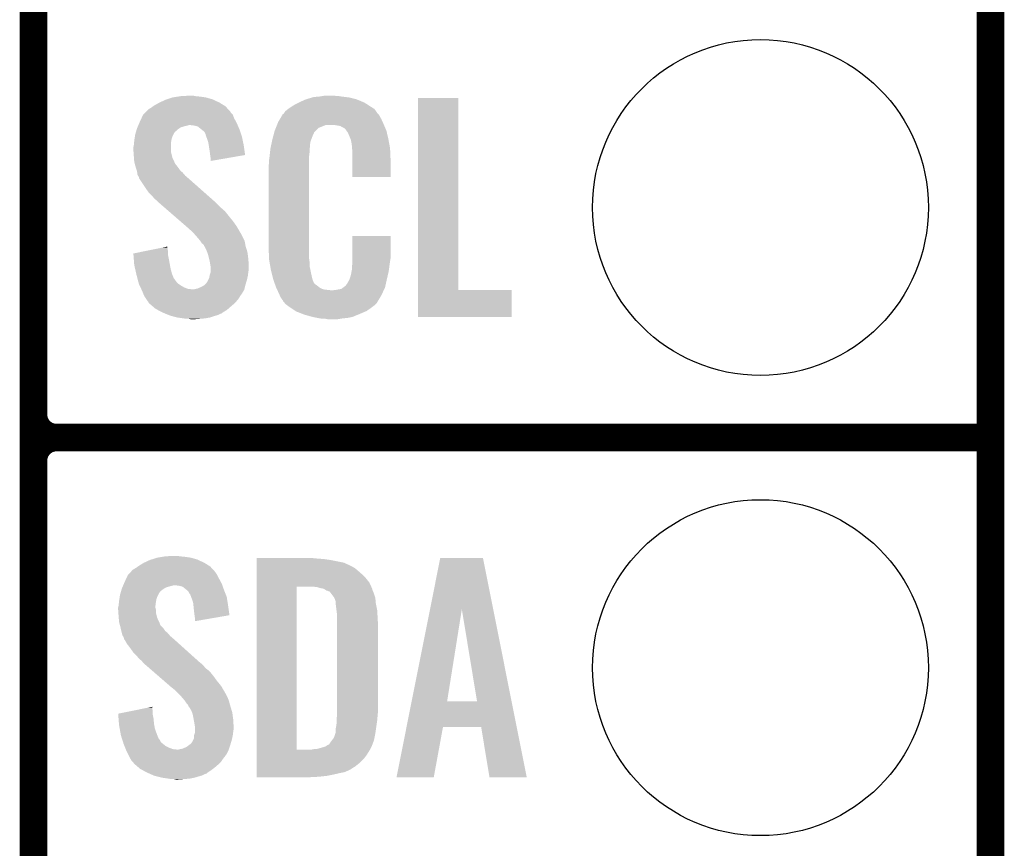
# Model space of a CAD drawing. Extents: x -1.3 to 24.2, y -3.9 to 39.7.
# Tile 16 of 48: x 18.8 to 24.2, y 4.1 to 8.7. Entities that reach past the tile are written whole.
import ezdxf

# ---------------------------------------------------------------- set-up
doc = ezdxf.new("R2010")
doc.units = 0
doc.layers.get('0').update_dxf_attribs({"linetype": 'CONTINUOUS'})
for name, color, linetype in [('5V_TO_3V3_CLICK_V100_GKO', 14, 'CONTINUOUS'), ('5V_TO_3V3_CLICK_V100_GTO', 12, 'CONTINUOUS'), ('5V_TO_3V3_CLICK_V100_GTS', 13, 'CONTINUOUS')]:
    doc.layers.add(name, color=color, linetype=linetype)

# ---------------------------------------------------------------- blocks, each defined once
blk = doc.blocks.new('ROUND_24')
blk.add_circle((0, 0), 0.9271)

msp = doc.modelspace()

# ---------------------------------------------------------------- linework, layer by layer
at = {"layer": '5V_TO_3V3_CLICK_V100_GKO', "const_width": 0.1524}
msp.add_lwpolyline([(24.13, -1.27), (24.13, 39.5986)], dxfattribs=at)
at = {"layer": '5V_TO_3V3_CLICK_V100_GTO', "const_width": 0.1524}
for points in [[(18.8468, -0.5588), (18.8468, 18.3388)], [(18.8468, 6.477), (18.8468, 8.763)], [(18.9738, 6.35), (24.13, 6.35)], [(18.9738, 6.35), (24.13, 6.35)], [(18.8468, 3.937), (18.8468, 6.223)]]:
    msp.add_lwpolyline(points, dxfattribs=at)
for points in [[(18.8468, 6.477, 0.4142136), (18.9738, 6.35)], [(18.9738, 6.35, 0.4142136), (18.8468, 6.223)], [(18.9738, 6.35, 0.4142136), (18.8468, 6.223)]]:
    msp.add_lwpolyline(points, format="xyb", dxfattribs=at)
at = {"layer": '5V_TO_3V3_CLICK_V100_GTO'}
for points in [[(19.542758, 8.19912), (19.575782, 8.21436), (19.87296, 8.19912), (19.840304, 8.21436)], [(19.575782, 8.21436), (19.5834, 8.2169), (19.840304, 8.21436), (19.83486, 8.2169)], [(19.5834, 8.2169), (19.61388, 8.22706), (19.83486, 8.2169), (19.799302, 8.22706)], [(19.61388, 8.22706), (19.646054, 8.23214), (19.799302, 8.22706), (19.76374, 8.23214)], [(19.646054, 8.23214), (19.662142, 8.23468), (19.76374, 8.23214), (19.738342, 8.23468)], [(19.662142, 8.23468), (19.71294, 8.23722), (19.738342, 8.23468), (19.728182, 8.23722)], [(20.32254, 8.2042), (20.3454, 8.21436), (20.66072, 8.2042), (20.636046, 8.21436)], [(20.3454, 8.21436), (20.353014, 8.216898), (20.636046, 8.21436), (20.629882, 8.216898)], [(20.353014, 8.216898), (20.36826, 8.22198), (20.629882, 8.216898), (20.609558, 8.22198)], [(20.36826, 8.22198), (20.385194, 8.22706), (20.609558, 8.22198), (20.58924, 8.22706)], [(20.385194, 8.22706), (20.393662, 8.2296), (20.58924, 8.22706), (20.56892, 8.2296)], [(20.393662, 8.2296), (20.42414, 8.23214), (20.56892, 8.2296), (20.5486, 8.23214)], [(20.42414, 8.23214), (20.43938, 8.23468), (20.5486, 8.23214), (20.533362, 8.23468)], [(20.43938, 8.23468), (20.454622, 8.23722), (20.518122, 8.23468), (20.507962, 8.23722)], [(20.970242, 7.16534), (20.97026, 8.224498), (21.191242, 7.16534), (21.19122, 8.224498)], [(20.97026, 8.224498), (20.970262, 8.22452), (21.19122, 8.224498), (20.970262, 8.22452)], [(19.469096, 8.148316), (19.484342, 8.163562), (19.933922, 8.148316), (19.919948, 8.163562)], [(19.484342, 8.163562), (19.49704, 8.171178), (19.919948, 8.163562), (19.912968, 8.171178)], [(19.49704, 8.171178), (19.507704, 8.178798), (19.912968, 8.171178), (19.905982, 8.178798)], [(19.507704, 8.178798), (19.51482, 8.183882), (19.905982, 8.178798), (19.897722, 8.183882)], [(19.51482, 8.183882), (19.542758, 8.19912), (19.897722, 8.183882), (19.87296, 8.19912)], [(20.236184, 8.150862), (20.252506, 8.163558), (20.73801, 8.150862), (20.728942, 8.163558)], [(20.252506, 8.163558), (20.25904, 8.16864), (20.728942, 8.163558), (20.720812, 8.16864)], [(20.25904, 8.16864), (20.271014, 8.17626), (20.720812, 8.16864), (20.70862, 8.17626)], [(20.271014, 8.17626), (20.286982, 8.18642), (20.70862, 8.17626), (20.692816, 8.18642)], [(20.286982, 8.18642), (20.312376, 8.199118), (20.692816, 8.18642), (20.67306, 8.199118)], [(20.312376, 8.199118), (20.32254, 8.2042), (20.67306, 8.199118), (20.66072, 8.2042)], [(19.43354, 8.09244), (19.443022, 8.112758), (19.965326, 8.09244), (19.95424, 8.112758)], [(19.443022, 8.112758), (19.451322, 8.13054), (19.95424, 8.112758), (19.947572, 8.13054)], [(19.451322, 8.13054), (19.453856, 8.133076), (19.947572, 8.13054), (19.94662, 8.133076)], [(19.453856, 8.133076), (19.46402, 8.14324), (19.94662, 8.133076), (19.936462, 8.14324)], [(19.46402, 8.14324), (19.469096, 8.148316), (19.936462, 8.14324), (19.933922, 8.148316)], [(20.19808, 8.092442), (20.207044, 8.10768), (20.773968, 8.092442), (20.76704, 8.10768)], [(20.207044, 8.10768), (20.220494, 8.130538), (20.76704, 8.10768), (20.754342, 8.130538)], [(20.220494, 8.130538), (20.223486, 8.135622), (20.754342, 8.130538), (20.74926, 8.135622)], [(20.223486, 8.135622), (20.228562, 8.138166), (20.74926, 8.135622), (20.746716, 8.138166)], [(20.228562, 8.138166), (20.230082, 8.1407), (20.746716, 8.138166), (20.744182, 8.1407)], [(20.230082, 8.1407), (20.23313, 8.145778), (20.744182, 8.1407), (20.74164, 8.145778)], [(20.23313, 8.145778), (20.236184, 8.150862), (20.74164, 8.145778), (20.73801, 8.150862)], [(19.413944, 8.041638), (19.416846, 8.051798), (19.634196, 8.041638), (19.644358, 8.051798)], [(19.416846, 8.051798), (19.4183, 8.056882), (19.644358, 8.051798), (19.651982, 8.056882)], [(19.4183, 8.056882), (19.420474, 8.061958), (19.651982, 8.056882), (19.659596, 8.061958)], [(19.420474, 8.061958), (19.423742, 8.06958), (19.659596, 8.061958), (19.685, 8.06958)], [(19.423742, 8.06958), (19.42483, 8.07212), (19.685, 8.06958), (19.697698, 8.07212)], [(19.42483, 8.07212), (19.425918, 8.074658), (19.697698, 8.07212), (19.705318, 8.074658)], [(19.425918, 8.07466), (19.430274, 8.084822), (19.973836, 8.07466), (19.96948, 8.084822)], [(19.425918, 8.074658), (19.425918, 8.07466), (19.705318, 8.074658), (19.712938, 8.07466)], [(19.430274, 8.084822), (19.43354, 8.09244), (19.96948, 8.084822), (19.965326, 8.09244)], [(19.733258, 8.07212), (19.712938, 8.07466), (19.974924, 8.07212), (19.973836, 8.07466)], [(19.753576, 8.067042), (19.733258, 8.07212), (19.9771, 8.067042), (19.974924, 8.07212)], [(19.775806, 8.04926), (19.753576, 8.067042), (19.98472, 8.04926), (19.9771, 8.067042)], [(19.77898, 8.04672), (19.775806, 8.04926), (19.985568, 8.04672), (19.98472, 8.04926)], [(19.789136, 8.0391), (19.77898, 8.04672), (19.988108, 8.0391), (19.985568, 8.04672)], [(20.177762, 8.041642), (20.18487, 8.059416), (20.403824, 8.041642), (20.4216, 8.059416)], [(20.18487, 8.059416), (20.190966, 8.074658), (20.4216, 8.059416), (20.459696, 8.074658)], [(20.190966, 8.07466), (20.192998, 8.07974), (20.781918, 8.07466), (20.77974, 8.07974)], [(20.190966, 8.074658), (20.190966, 8.07466), (20.459696, 8.074658), (20.510498, 8.07466)], [(20.192998, 8.07974), (20.19808, 8.092442), (20.77974, 8.07974), (20.773968, 8.092442)], [(20.540978, 8.06958), (20.510498, 8.07466), (20.784096, 8.06958), (20.781918, 8.07466)], [(20.548598, 8.064502), (20.540978, 8.06958), (20.786272, 8.064502), (20.784096, 8.06958)], [(20.563836, 8.056882), (20.548598, 8.064502), (20.789536, 8.056882), (20.786272, 8.064502)], [(20.568918, 8.051802), (20.563836, 8.056882), (20.791714, 8.051802), (20.789536, 8.056882)], [(20.574364, 8.044178), (20.568918, 8.051802), (20.79498, 8.044178), (20.791714, 8.051802)], [(19.40306, 7.9883), (19.404232, 7.99592), (19.60753, 7.9883), (19.6088, 7.99592)], [(19.404232, 7.99592), (19.406576, 8.011158), (19.6088, 7.99592), (19.61388, 8.011158)], [(19.406576, 8.011158), (19.40814, 8.021322), (19.61388, 8.011158), (19.618962, 8.021322)], [(19.40814, 8.021322), (19.41104, 8.031478), (19.618962, 8.021322), (19.62404, 8.031478)], [(19.41104, 8.031478), (19.413218, 8.039096), (19.62404, 8.031478), (19.62912, 8.039096)], [(19.413218, 8.039096), (19.413944, 8.041638), (19.62912, 8.039096), (19.634196, 8.041638)], [(19.796758, 8.023864), (19.789136, 8.0391), (19.993186, 8.023864), (19.988108, 8.0391)], [(19.79676, 8.021324), (19.796758, 8.023864), (19.994032, 8.021324), (19.993186, 8.023864)], [(19.800572, 8.011158), (19.79676, 8.021324), (19.99742, 8.011158), (19.994032, 8.021324)], [(19.80438, 8.001), (19.800572, 8.011158), (19.99956, 8.001), (19.99742, 8.011158)], [(19.811998, 7.978142), (19.80438, 8.001), (20.004372, 7.978142), (19.99956, 8.001)], [(20.16292, 7.983216), (20.16506, 7.99338), (20.37588, 7.983216), (20.379574, 7.99338)], [(20.16506, 7.99338), (20.169738, 8.01116), (20.379574, 7.99338), (20.38604, 8.01116)], [(20.169738, 8.01116), (20.175754, 8.034016), (20.38604, 8.01116), (20.396198, 8.034016)], [(20.175754, 8.034016), (20.177762, 8.041642), (20.396198, 8.034016), (20.403824, 8.041642)], [(20.581618, 8.034022), (20.574364, 8.044178), (20.79737, 8.034022), (20.79498, 8.044178)], [(20.59178, 8.01116), (20.581618, 8.034022), (20.80275, 8.01116), (20.79737, 8.034022)], [(20.595844, 8.001), (20.59178, 8.01116), (20.80514, 8.001), (20.80275, 8.01116)], [(20.59686, 7.99846), (20.595844, 8.001), (20.805624, 7.99846), (20.80514, 8.001)], [(20.599398, 7.993384), (20.59686, 7.99846), (20.806592, 7.993384), (20.805624, 7.99846)], [(20.5994, 7.990842), (20.599398, 7.993384), (20.807076, 7.990842), (20.806592, 7.993384)], [(20.60194, 7.978138), (20.5994, 7.990842), (20.809496, 7.978138), (20.807076, 7.990842)], [(19.39798, 7.952742), (19.40052, 7.962902), (19.60626, 7.952742), (19.60626, 7.962902)], [(19.39798, 7.940038), (19.39798, 7.952742), (19.60626, 7.940038), (19.60626, 7.952742)], [(19.39907, 7.924798), (19.39798, 7.940038), (19.60626, 7.924798), (19.60626, 7.940038)], [(19.40052, 7.962902), (19.402296, 7.980678), (19.60626, 7.962902), (19.60626, 7.980678)], [(19.402296, 7.980678), (19.40306, 7.9883), (19.60626, 7.980678), (19.60753, 7.9883)], [(19.814406, 7.9629), (19.811998, 7.978142), (20.00758, 7.9629), (20.004372, 7.978142)], [(19.81962, 7.92988), (19.814406, 7.9629), (20.012286, 7.92988), (20.00758, 7.9629)], [(20.15236, 7.92226), (20.154616, 7.942578), (20.3708, 7.92226), (20.3708, 7.942578)], [(20.154616, 7.942578), (20.1549, 7.945118), (20.3708, 7.942578), (20.371308, 7.945118)], [(20.1549, 7.945118), (20.157038, 7.955278), (20.371308, 7.945118), (20.37334, 7.955278)], [(20.157038, 7.955278), (20.159712, 7.967978), (20.37334, 7.955278), (20.37334, 7.967978)], [(20.159712, 7.967978), (20.16185, 7.978138), (20.37334, 7.967978), (20.37588, 7.978138)], [(20.16185, 7.978138), (20.16292, 7.983216), (20.37588, 7.978138), (20.37588, 7.983216)], [(20.60448, 7.96036), (20.60194, 7.978138), (20.812882, 7.96036), (20.809496, 7.978138)], [(20.605458, 7.947658), (20.60448, 7.96036), (20.8153, 7.947658), (20.812882, 7.96036)], [(20.60702, 7.92734), (20.605458, 7.947658), (20.816184, 7.92734), (20.8153, 7.947658)], [(19.40052, 7.90448), (19.39907, 7.924798), (19.61134, 7.90448), (19.60626, 7.924798)], [(19.401302, 7.894318), (19.40052, 7.90448), (19.61388, 7.894318), (19.61134, 7.90448)], [(19.40306, 7.871462), (19.401302, 7.894318), (19.624432, 7.871462), (19.61388, 7.894318)], [(19.82216, 7.90956), (19.81962, 7.92988), (20.01518, 7.90956), (20.012286, 7.92988)], [(19.822162, 7.909556), (19.82216, 7.90956), (20.01518, 7.909556), (20.01518, 7.90956)], [(19.8247, 7.89178), (19.822162, 7.909556), (19.912542, 7.89178), (20.01518, 7.909556)], [(19.8247, 7.876566), (19.8247, 7.89178), (19.8247, 7.876566), (19.912542, 7.89178)], [(20.14728, 7.88162), (20.14982, 7.8994), (20.36826, 7.88162), (20.36826, 7.8994)], [(20.14982, 7.8994), (20.150102, 7.901938), (20.36826, 7.8994), (20.36826, 7.901938)], [(20.150102, 7.901938), (20.15236, 7.92226), (20.36826, 7.901938), (20.3708, 7.92226)], [(20.60702, 7.88924), (20.60702, 7.92734), (20.81784, 7.88924), (20.816184, 7.92734)], [(20.60702, 7.787662), (20.60702, 7.88924), (20.817818, 7.787662), (20.81784, 7.88924)], [(19.405832, 7.8613), (19.40306, 7.871462), (19.629122, 7.8613), (19.624432, 7.871462)], [(19.406526, 7.858756), (19.405832, 7.8613), (19.631662, 7.858756), (19.629122, 7.8613)], [(19.407912, 7.85368), (19.406526, 7.858756), (19.634202, 7.85368), (19.631662, 7.858756)], [(19.409298, 7.848598), (19.407912, 7.85368), (19.63928, 7.848598), (19.634202, 7.85368)], [(19.410682, 7.84352), (19.409298, 7.848598), (19.64309, 7.84352), (19.63928, 7.848598)], [(19.412376, 7.83844), (19.410682, 7.84352), (19.6469, 7.83844), (19.64309, 7.84352)], [(19.417454, 7.823198), (19.412376, 7.83844), (19.657062, 7.823198), (19.6469, 7.83844)], [(20.14474, 7.851142), (20.14728, 7.863842), (20.36826, 7.851142), (20.36826, 7.863842)], [(20.14474, 7.40156), (20.14474, 7.851142), (20.36826, 7.40156), (20.36826, 7.851142)], [(20.14728, 7.863842), (20.14728, 7.88162), (20.36826, 7.863842), (20.36826, 7.88162)], [(19.418298, 7.820662), (19.417454, 7.823198), (19.660234, 7.820662), (19.657062, 7.823198)], [(19.419252, 7.81304), (19.418298, 7.820662), (19.669762, 7.81304), (19.660234, 7.820662)], [(19.42084, 7.800342), (19.419252, 7.81304), (19.680644, 7.800342), (19.669762, 7.81304)], [(19.423892, 7.795258), (19.42084, 7.800342), (19.685, 7.795258), (19.680644, 7.800342)], [(19.42846, 7.787642), (19.423892, 7.795258), (19.693888, 7.787642), (19.685, 7.795258)], [(19.430366, 7.78002), (19.42846, 7.787642), (19.70278, 7.78002), (19.693888, 7.787642)], [(19.430998, 7.777486), (19.430366, 7.78002), (19.70565, 7.777486), (19.70278, 7.78002)], [(19.433538, 7.774942), (19.430998, 7.777486), (19.70853, 7.774942), (19.70565, 7.777486)], [(19.46402, 7.72922), (19.433538, 7.774942), (19.76029, 7.72922), (19.70853, 7.774942)], [(20.817818, 7.78764), (20.60702, 7.787662), (20.817818, 7.78764), (20.817818, 7.787662)], [(19.4818, 7.70382), (19.46402, 7.72922), (19.789046, 7.70382), (19.76029, 7.72922)], [(19.499582, 7.68604), (19.4818, 7.70382), (19.809174, 7.68604), (19.789046, 7.70382)], [(19.514818, 7.66826), (19.499582, 7.68604), (19.829302, 7.66826), (19.809174, 7.68604)], [(19.527518, 7.658102), (19.514818, 7.66826), (19.840802, 7.658102), (19.829302, 7.66826)], [(19.54022, 7.6454), (19.527518, 7.658102), (19.85518, 7.6454), (19.840802, 7.658102)], [(19.54022, 7.645398), (19.54022, 7.6454), (19.855182, 7.645398), (19.85518, 7.6454)], [(19.572458, 7.61746), (19.54022, 7.645398), (19.88312, 7.61746), (19.855182, 7.645398)], [(19.592976, 7.599678), (19.572458, 7.61746), (19.903442, 7.599678), (19.88312, 7.61746)], [(19.622282, 7.57428), (19.592976, 7.599678), (19.92376, 7.57428), (19.903442, 7.599678)], [(19.65452, 7.54634), (19.622282, 7.57428), (19.94662, 7.54634), (19.92376, 7.57428)], [(19.68676, 7.5184), (19.65452, 7.54634), (19.966942, 7.5184), (19.94662, 7.54634)], [(19.69262, 7.51332), (19.68676, 7.5184), (19.969906, 7.51332), (19.966942, 7.5184)], [(19.71548, 7.493), (19.69262, 7.51332), (19.981758, 7.493), (19.969906, 7.51332)], [(19.720562, 7.48792), (19.71548, 7.493), (19.98472, 7.48792), (19.981758, 7.493)], [(19.725644, 7.482838), (19.720562, 7.48792), (19.987262, 7.482838), (19.98472, 7.48792)], [(19.733264, 7.475218), (19.725644, 7.482838), (19.99234, 7.475218), (19.987262, 7.482838)], [(19.735802, 7.47268), (19.733264, 7.475218), (19.99361, 7.47268), (19.99234, 7.475218)], [(19.75358, 7.45236), (19.735802, 7.47268), (20.00377, 7.45236), (19.99361, 7.47268)], [(19.76628, 7.43712), (19.75358, 7.45236), (20.01139, 7.43712), (20.00377, 7.45236)], [(20.607024, 7.338058), (20.60704, 7.462498), (20.81784, 7.338058), (20.81784, 7.462498)], [(20.60704, 7.462498), (20.607042, 7.46252), (20.81784, 7.462498), (20.607042, 7.46252)], [(19.485744, 7.383778), (19.56098, 7.399018), (19.58848, 7.383778), (19.58594, 7.399018)], [(19.56098, 7.399018), (19.58594, 7.404074), (19.58594, 7.399018), (19.58594, 7.404074)], [(19.767976, 7.434578), (19.76628, 7.43712), (20.01266, 7.434578), (20.01139, 7.43712)], [(19.776438, 7.421882), (19.767976, 7.434578), (20.01497, 7.421882), (20.01266, 7.434578)], [(19.786596, 7.414262), (19.776438, 7.421882), (20.016354, 7.414262), (20.01497, 7.421882)], [(19.78914, 7.406644), (19.786596, 7.414262), (20.01774, 7.406644), (20.016354, 7.414262)], [(19.789146, 7.406638), (19.78914, 7.406644), (20.01774, 7.406638), (20.01774, 7.406644)], [(19.791678, 7.4041), (19.789146, 7.406638), (20.018522, 7.4041), (20.01774, 7.406638)], [(19.80184, 7.38378), (19.791678, 7.4041), (20.024774, 7.38378), (20.018522, 7.4041)], [(20.147092, 7.33806), (20.14474, 7.40156), (20.36826, 7.33806), (20.36826, 7.40156)], [(19.398, 7.366004), (19.485744, 7.383778), (19.58848, 7.366004), (19.58848, 7.383778)], [(19.398204, 7.363458), (19.398, 7.366004), (19.58848, 7.363458), (19.58848, 7.366004)], [(19.400228, 7.33806), (19.398204, 7.363458), (19.59356, 7.33806), (19.58848, 7.363458)], [(19.805652, 7.373618), (19.80184, 7.38378), (20.0279, 7.373618), (20.024774, 7.38378)], [(19.809458, 7.363462), (19.805652, 7.373618), (20.029256, 7.363462), (20.0279, 7.373618)], [(19.816446, 7.33552), (19.809458, 7.363462), (20.03298, 7.33552), (20.029256, 7.363462)], [(19.40306, 7.302502), (19.400228, 7.33806), (19.600026, 7.302502), (19.59356, 7.33806)], [(19.40768, 7.28218), (19.40306, 7.302502), (19.60372, 7.28218), (19.600026, 7.302502)], [(19.81962, 7.32282), (19.816446, 7.33552), (20.033774, 7.32282), (20.03298, 7.33552)], [(19.824278, 7.294882), (19.81962, 7.32282), (20.03552, 7.294882), (20.033774, 7.32282)], [(19.8247, 7.292342), (19.824278, 7.294882), (20.03552, 7.292342), (20.03552, 7.294882)], [(19.8247, 7.28218), (19.8247, 7.292342), (20.03552, 7.28218), (20.03552, 7.292342)], [(20.14728, 7.332982), (20.147092, 7.33806), (20.368986, 7.332982), (20.36826, 7.33806)], [(20.14949, 7.320278), (20.14728, 7.332982), (20.3708, 7.320278), (20.368986, 7.332982)], [(20.153466, 7.297418), (20.14949, 7.320278), (20.3708, 7.297418), (20.3708, 7.320278)], [(20.15744, 7.27456), (20.153466, 7.297418), (20.375614, 7.27456), (20.3708, 7.297418)], [(20.60448, 7.2898), (20.606384, 7.30504), (20.810726, 7.2898), (20.81276, 7.30504)], [(20.60448, 7.277102), (20.60448, 7.2898), (20.809034, 7.277102), (20.810726, 7.2898)], [(20.606384, 7.30504), (20.60702, 7.310122), (20.81276, 7.30504), (20.813486, 7.310122)], [(20.60702, 7.32282), (20.607024, 7.338058), (20.8153, 7.32282), (20.81784, 7.338058)], [(20.60702, 7.310122), (20.60702, 7.32282), (20.813486, 7.310122), (20.8153, 7.32282)], [(19.41403, 7.254238), (19.40768, 7.28218), (19.61134, 7.254238), (19.60372, 7.28218)], [(19.41576, 7.24662), (19.41403, 7.254238), (19.61439, 7.24662), (19.61134, 7.254238)], [(19.42044, 7.22884), (19.41576, 7.24662), (19.621504, 7.22884), (19.61439, 7.24662)], [(19.812, 7.221222), (19.81708, 7.231382), (20.02536, 7.221222), (20.027616, 7.231382)], [(19.81708, 7.231382), (19.819198, 7.244082), (20.027616, 7.231382), (20.03044, 7.244082)], [(19.819198, 7.244082), (19.819622, 7.246622), (20.03044, 7.244082), (20.030756, 7.246622)], [(19.819622, 7.246622), (19.8247, 7.261864), (20.030756, 7.246622), (20.032662, 7.261864)], [(19.8247, 7.2644), (19.8247, 7.28218), (20.03298, 7.2644), (20.03552, 7.28218)], [(19.8247, 7.261864), (19.8247, 7.2644), (20.032662, 7.261864), (20.03298, 7.2644)], [(20.163792, 7.24916), (20.15744, 7.27456), (20.38096, 7.24916), (20.375614, 7.27456)], [(20.169508, 7.226298), (20.163792, 7.24916), (20.386042, 7.226298), (20.38096, 7.24916)], [(20.591782, 7.223762), (20.5994, 7.249162), (20.79752, 7.223762), (20.803496, 7.249162)], [(20.5994, 7.249162), (20.599402, 7.251704), (20.803496, 7.249162), (20.804094, 7.251704)], [(20.599402, 7.251704), (20.60194, 7.256784), (20.804094, 7.251704), (20.805288, 7.256784)], [(20.60194, 7.264402), (20.602448, 7.266942), (20.807082, 7.264402), (20.80768, 7.266942)], [(20.60194, 7.256784), (20.60194, 7.264402), (20.805288, 7.256784), (20.807082, 7.264402)], [(20.602448, 7.266942), (20.60448, 7.277102), (20.80768, 7.266942), (20.809034, 7.277102)], [(19.421108, 7.2263), (19.42044, 7.22884), (19.62404, 7.2263), (19.621504, 7.22884)], [(19.423112, 7.21868), (19.421108, 7.2263), (19.62912, 7.21868), (19.62404, 7.2263)], [(19.425786, 7.20852), (19.423112, 7.21868), (19.636742, 7.20852), (19.62912, 7.21868)], [(19.428458, 7.19836), (19.425786, 7.20852), (19.6469, 7.19836), (19.636742, 7.20852)], [(19.4332, 7.188202), (19.428458, 7.19836), (19.662138, 7.188202), (19.6469, 7.19836)], [(19.437942, 7.17804), (19.4332, 7.188202), (19.67992, 7.17804), (19.662138, 7.188202)], [(19.4415, 7.17042), (19.437942, 7.17804), (19.700242, 7.17042), (19.67992, 7.17804)], [(19.753582, 7.172962), (19.77644, 7.18312), (20.012024, 7.172962), (20.014564, 7.18312)], [(19.77644, 7.18312), (19.789142, 7.190742), (20.014564, 7.18312), (20.01647, 7.190742)], [(19.789142, 7.190742), (19.79422, 7.19582), (20.01647, 7.190742), (20.01774, 7.19582)], [(19.79422, 7.19582), (19.80184, 7.20344), (20.01774, 7.19582), (20.020024, 7.20344)], [(19.80184, 7.20344), (19.80692, 7.211062), (20.020024, 7.20344), (20.022312, 7.211062)], [(19.80692, 7.211062), (19.812, 7.221222), (20.022312, 7.211062), (20.02536, 7.221222)], [(20.170142, 7.22376), (20.169508, 7.226298), (20.386996, 7.22376), (20.386042, 7.226298)], [(20.176418, 7.20598), (20.170142, 7.22376), (20.393664, 7.20598), (20.386996, 7.22376)], [(20.177316, 7.203436), (20.176418, 7.20598), (20.396202, 7.203436), (20.393664, 7.20598)], [(20.179106, 7.19836), (20.177316, 7.203436), (20.398744, 7.19836), (20.396202, 7.203436)], [(20.1809, 7.19328), (20.179106, 7.19836), (20.40636, 7.19328), (20.398744, 7.19836)], [(20.183588, 7.18566), (20.1809, 7.19328), (20.41652, 7.18566), (20.40636, 7.19328)], [(20.18538, 7.18058), (20.183588, 7.18566), (20.422872, 7.18058), (20.41652, 7.18566)], [(20.187726, 7.1755), (20.18538, 7.18058), (20.429222, 7.1755), (20.422872, 7.18058)], [(20.191242, 7.16788), (20.187726, 7.1755), (20.447004, 7.16788), (20.429222, 7.1755)], [(20.546064, 7.170422), (20.556218, 7.178038), (20.783774, 7.170422), (20.787358, 7.178038)], [(20.556218, 7.178038), (20.566384, 7.18566), (20.787358, 7.178038), (20.789052, 7.18566)], [(20.566384, 7.18566), (20.568926, 7.185674), (20.789052, 7.18566), (20.789054, 7.185674)], [(20.568926, 7.185674), (20.571462, 7.19074), (20.789054, 7.185674), (20.79018, 7.19074)], [(20.571462, 7.19074), (20.579082, 7.2009), (20.79018, 7.19074), (20.792438, 7.2009)], [(20.579082, 7.2009), (20.59178, 7.22376), (20.792438, 7.2009), (20.79752, 7.22376)], [(20.59178, 7.22376), (20.591782, 7.223762), (20.79752, 7.22376), (20.79752, 7.223762)], [(19.442684, 7.16788), (19.4415, 7.17042), (19.725638, 7.16788), (19.700242, 7.17042)], [(19.443872, 7.165338), (19.442684, 7.16788), (20.01012, 7.165338), (20.010754, 7.16788)], [(19.44624, 7.16026), (19.443872, 7.165338), (20.007072, 7.16026), (20.01012, 7.165338)], [(19.454708, 7.139938), (19.44624, 7.16026), (19.994878, 7.139938), (20.007072, 7.16026)], [(19.455766, 7.1374), (19.454708, 7.139938), (19.99234, 7.1374), (19.994878, 7.139938)], [(19.45894, 7.129782), (19.455766, 7.1374), (19.98726, 7.129782), (19.99234, 7.1374)], [(19.45894, 7.12978), (19.45894, 7.129782), (19.987258, 7.12978), (19.98726, 7.129782)], [(19.467408, 7.11708), (19.45894, 7.12978), (19.97964, 7.11708), (19.987258, 7.12978)], [(19.725638, 7.16788), (19.733262, 7.167882), (20.010754, 7.16788), (20.010754, 7.167882)], [(19.733262, 7.167882), (19.740882, 7.17042), (20.010754, 7.167882), (20.01139, 7.17042)], [(19.740882, 7.17042), (19.753582, 7.172962), (20.01139, 7.17042), (20.012024, 7.172962)], [(20.192414, 7.16534), (20.191242, 7.16788), (20.46732, 7.16534), (20.447004, 7.16788)], [(20.193588, 7.1628), (20.192414, 7.16534), (20.490182, 7.1628), (20.46732, 7.16534)], [(20.20062, 7.14756), (20.193588, 7.1628), (20.773016, 7.14756), (20.780186, 7.1628)], [(20.206266, 7.13486), (20.20062, 7.14756), (20.76704, 7.13486), (20.773016, 7.14756)], [(20.21078, 7.1247), (20.206266, 7.13486), (20.760944, 7.1247), (20.76704, 7.13486)], [(20.22094, 7.10946), (20.21078, 7.1247), (20.7518, 7.10946), (20.760944, 7.1247)], [(20.500342, 7.1628), (20.510502, 7.16534), (20.780186, 7.1628), (20.781382, 7.16534)], [(20.518122, 7.16534), (20.546064, 7.170422), (20.781382, 7.16534), (20.783774, 7.170422)], [(20.97024, 7.015502), (20.970242, 7.165318), (21.485838, 7.015502), (21.48586, 7.165318)], [(20.970242, 7.165318), (20.970242, 7.16534), (21.48586, 7.165318), (21.191242, 7.16534)], [(19.47418, 7.10692), (19.467408, 7.11708), (19.971172, 7.10692), (19.97964, 7.11708)], [(19.477988, 7.101842), (19.47418, 7.10692), (19.966942, 7.101842), (19.971172, 7.10692)], [(19.481798, 7.09676), (19.477988, 7.101842), (19.96186, 7.09676), (19.966942, 7.101842)], [(19.484338, 7.091684), (19.481798, 7.09676), (19.956784, 7.091684), (19.96186, 7.09676)], [(19.49027, 7.0866), (19.484338, 7.091684), (19.9517, 7.0866), (19.956784, 7.091684)], [(19.508048, 7.07136), (19.49027, 7.0866), (19.93392, 7.07136), (19.9517, 7.0866)], [(19.5199, 7.0612), (19.508048, 7.07136), (19.922308, 7.0612), (19.93392, 7.07136)], [(20.223474, 7.106926), (20.22094, 7.10946), (20.750278, 7.106926), (20.7518, 7.10946)], [(20.22348, 7.104386), (20.223474, 7.106926), (20.748754, 7.104386), (20.750278, 7.106926)], [(20.230014, 7.09676), (20.22348, 7.104386), (20.74418, 7.09676), (20.748754, 7.104386)], [(20.234366, 7.09168), (20.230014, 7.09676), (20.741638, 7.09168), (20.74418, 7.09676)], [(20.238718, 7.0866), (20.234366, 7.09168), (20.736558, 7.0866), (20.741638, 7.09168)], [(20.245492, 7.08152), (20.238718, 7.0866), (20.731478, 7.08152), (20.736558, 7.0866)], [(20.25904, 7.07136), (20.245492, 7.08152), (20.717932, 7.07136), (20.731478, 7.08152)], [(20.266662, 7.06628), (20.25904, 7.07136), (20.71116, 7.06628), (20.717932, 7.07136)], [(19.534192, 7.053578), (19.5199, 7.0612), (19.913598, 7.053578), (19.922308, 7.0612)], [(19.558, 7.04088), (19.534192, 7.053578), (19.89245, 7.04088), (19.913598, 7.053578)], [(19.564198, 7.038328), (19.558, 7.04088), (19.8882, 7.038328), (19.89245, 7.04088)], [(19.570348, 7.035796), (19.564198, 7.038328), (19.888182, 7.035796), (19.8882, 7.038328)], [(19.576506, 7.03326), (19.570348, 7.035796), (19.878038, 7.03326), (19.888182, 7.035796)], [(19.595016, 7.025638), (19.576506, 7.03326), (19.862798, 7.025638), (19.878038, 7.03326)], [(19.601178, 7.0231), (19.595016, 7.025638), (19.853912, 7.0231), (19.862798, 7.025638)], [(19.610704, 7.02056), (19.601178, 7.0231), (19.84502, 7.02056), (19.853912, 7.0231)], [(19.639278, 7.01294), (19.610704, 7.02056), (19.82216, 7.01294), (19.84502, 7.02056)], [(19.67484, 7.00786), (19.639278, 7.01294), (19.794222, 7.00786), (19.82216, 7.01294)], [(20.293332, 7.0485), (20.266662, 7.06628), (20.68576, 7.0485), (20.71116, 7.06628)], [(20.297138, 7.045962), (20.293332, 7.0485), (20.679838, 7.045962), (20.68576, 7.0485)], [(20.3298, 7.03326), (20.297138, 7.045962), (20.6502, 7.03326), (20.679838, 7.045962)], [(20.34286, 7.02818), (20.3298, 7.03326), (20.637862, 7.02818), (20.6502, 7.03326)], [(20.38858, 7.01548), (20.34286, 7.02818), (20.607018, 7.01548), (20.637862, 7.02818)], [(20.413982, 7.0104), (20.38858, 7.01548), (20.58162, 7.0104), (20.607018, 7.01548)], [(21.485838, 7.01548), (20.97024, 7.015502), (21.485838, 7.01548), (21.485838, 7.015502)], [(19.69262, 7.00532), (19.67484, 7.00786), (19.763742, 7.00532), (19.794222, 7.00786)], [(19.715478, 7.00278), (19.705318, 7.00532), (19.733262, 7.00278), (19.763742, 7.00532)], [(20.426682, 7.00786), (20.413982, 7.0104), (20.55368, 7.00786), (20.58162, 7.0104)], [(20.44446, 7.00532), (20.426682, 7.00786), (20.538438, 7.00532), (20.55368, 7.00786)], [(20.472398, 7.00278), (20.459698, 7.00532), (20.523198, 7.00278), (20.538438, 7.00532)], [(19.430998, 5.64388), (19.456402, 5.65912), (19.813906, 5.64388), (19.78914, 5.65912)], [(19.456402, 5.65912), (19.489422, 5.674362), (19.78914, 5.65912), (19.75648, 5.674362)], [(19.489422, 5.674362), (19.497544, 5.6769), (19.75648, 5.674362), (19.75104, 5.6769)], [(19.497544, 5.6769), (19.53006, 5.68706), (19.75104, 5.6769), (19.715482, 5.68706)], [(19.53006, 5.68706), (19.56054, 5.69214), (19.715482, 5.68706), (19.67992, 5.69214)], [(19.56054, 5.69214), (19.575782, 5.69468), (19.67992, 5.69214), (19.654518, 5.69468)], [(19.575782, 5.69468), (19.62912, 5.69722), (19.654518, 5.69468), (19.641822, 5.69722)], [(20.07872, 5.68198), (20.078722, 5.68452), (20.41652, 5.68198), (20.39112, 5.68452)], [(20.07872, 5.67944), (20.07872, 5.68198), (20.44954, 5.67944), (20.41652, 5.68198)], [(20.07872, 5.67436), (20.07872, 5.67944), (20.485098, 5.67436), (20.44954, 5.67944)], [(20.07872, 5.659118), (20.07872, 5.67436), (20.561302, 5.659118), (20.485098, 5.67436)], [(20.07872, 5.64388), (20.07872, 5.659118), (20.59432, 5.64388), (20.561302, 5.659118)], [(21.035876, 5.402448), (21.092174, 5.684502), (21.384672, 5.402448), (21.328384, 5.684502)], [(21.092174, 5.684502), (21.092178, 5.68452), (21.328384, 5.684502), (21.092178, 5.68452)], [(19.369828, 5.593078), (19.379142, 5.60324), (19.86026, 5.593078), (19.852642, 5.60324)], [(19.379142, 5.60324), (19.383796, 5.608316), (19.852642, 5.60324), (19.850102, 5.608316)], [(19.383796, 5.608316), (19.395444, 5.621022), (19.850102, 5.608316), (19.838456, 5.621022)], [(19.395444, 5.621022), (19.400518, 5.62356), (19.838456, 5.621022), (19.83613, 5.62356)], [(19.400518, 5.62356), (19.41322, 5.631178), (19.83613, 5.62356), (19.829148, 5.631178)], [(19.41322, 5.631178), (19.423884, 5.638798), (19.829148, 5.631178), (19.822162, 5.638798)], [(19.423884, 5.638798), (19.430998, 5.64388), (19.822162, 5.638798), (19.813906, 5.64388)], [(20.07872, 5.63626), (20.07872, 5.64388), (20.609558, 5.63626), (20.59432, 5.64388)], [(20.07872, 5.62864), (20.07872, 5.63626), (20.622262, 5.62864), (20.609558, 5.63626)], [(20.07872, 5.6134), (20.07872, 5.62864), (20.64004, 5.6134), (20.622262, 5.62864)], [(20.07872, 5.595622), (20.07872, 5.6134), (20.66036, 5.595622), (20.64004, 5.6134)], [(19.342098, 5.53466), (19.346452, 5.544818), (19.88929, 5.53466), (19.88566, 5.544818)], [(19.346452, 5.544818), (19.34972, 5.55244), (19.88566, 5.544818), (19.881504, 5.55244)], [(19.34972, 5.55244), (19.359202, 5.57276), (19.881504, 5.55244), (19.87042, 5.57276)], [(19.359202, 5.57276), (19.367502, 5.59054), (19.87042, 5.57276), (19.86153, 5.59054)], [(19.367502, 5.59054), (19.369828, 5.593078), (19.86153, 5.59054), (19.86026, 5.593078)], [(20.078718, 5.549898), (20.07872, 5.575298), (20.701, 5.549898), (20.680682, 5.575298)], [(20.078718, 5.52704), (20.078718, 5.549898), (20.711392, 5.52704), (20.701, 5.549898)], [(20.07872, 5.575298), (20.07872, 5.595622), (20.680682, 5.575298), (20.66036, 5.595622)], [(19.32432, 5.481322), (19.32722, 5.491478), (19.535142, 5.481322), (19.54022, 5.491478)], [(19.32722, 5.491478), (19.329398, 5.4991), (19.54022, 5.491478), (19.5453, 5.4991)], [(19.329398, 5.4991), (19.330124, 5.50164), (19.5453, 5.4991), (19.54784, 5.50164)], [(19.330124, 5.50164), (19.333028, 5.5118), (19.54784, 5.50164), (19.56054, 5.5118)], [(19.333028, 5.5118), (19.33448, 5.516882), (19.56054, 5.5118), (19.568162, 5.516882)], [(19.33448, 5.516882), (19.336654, 5.521958), (19.568162, 5.516882), (19.575776, 5.521958)], [(19.336654, 5.521958), (19.339922, 5.52958), (19.575776, 5.521958), (19.601182, 5.52958)], [(19.339922, 5.52958), (19.342098, 5.53466), (19.601182, 5.52958), (19.621498, 5.53466)], [(19.649438, 5.53212), (19.629118, 5.53466), (19.890196, 5.53212), (19.88929, 5.53466)], [(19.669756, 5.527042), (19.649438, 5.53212), (19.89201, 5.527042), (19.890196, 5.53212)], [(19.691986, 5.50926), (19.669756, 5.527042), (19.89836, 5.50926), (19.89201, 5.527042)], [(19.695158, 5.506722), (19.691986, 5.50926), (19.899376, 5.506722), (19.89836, 5.50926)], [(19.702778, 5.4991), (19.695158, 5.506722), (19.902424, 5.4991), (19.899376, 5.506722)], [(19.707858, 5.488944), (19.702778, 5.4991), (19.906486, 5.488944), (19.902424, 5.4991)], [(20.078702, 4.627902), (20.078718, 5.52704), (20.29968, 4.627902), (20.299702, 5.52704)], [(20.413982, 5.524498), (20.391118, 5.52704), (20.712548, 5.524498), (20.711392, 5.52704)], [(20.421598, 5.52196), (20.413982, 5.524498), (20.7137, 5.52196), (20.712548, 5.524498)], [(20.42922, 5.51942), (20.421598, 5.52196), (20.714972, 5.51942), (20.7137, 5.52196)], [(20.444462, 5.516878), (20.42922, 5.51942), (20.716242, 5.516878), (20.714972, 5.51942)], [(20.454622, 5.511798), (20.444462, 5.516878), (20.717512, 5.511798), (20.716242, 5.516878)], [(20.462242, 5.50672), (20.454622, 5.511798), (20.718782, 5.50672), (20.717512, 5.511798)], [(20.462248, 5.506718), (20.462242, 5.50672), (20.718782, 5.506718), (20.718782, 5.50672)], [(20.467324, 5.50418), (20.462248, 5.506718), (20.71987, 5.50418), (20.718782, 5.506718)], [(20.469864, 5.504178), (20.467324, 5.50418), (20.719872, 5.504178), (20.71987, 5.50418)], [(20.482562, 5.499096), (20.469864, 5.504178), (20.72205, 5.499096), (20.719872, 5.504178)], [(20.49018, 5.48894), (20.482562, 5.499096), (20.7264, 5.48894), (20.72205, 5.499096)], [(19.3167, 5.422902), (19.318476, 5.44068), (19.520216, 5.422902), (19.52244, 5.44068)], [(19.318476, 5.44068), (19.31924, 5.4483), (19.52244, 5.44068), (19.52371, 5.4483)], [(19.31924, 5.4483), (19.320412, 5.45592), (19.52371, 5.4483), (19.52498, 5.45592)], [(19.320412, 5.45592), (19.322756, 5.471158), (19.52498, 5.45592), (19.53006, 5.471158)], [(19.322756, 5.471158), (19.32432, 5.481322), (19.53006, 5.471158), (19.535142, 5.481322)], [(19.712934, 5.483866), (19.707858, 5.488944), (19.908518, 5.483866), (19.906486, 5.488944)], [(19.71294, 5.481324), (19.712934, 5.483866), (19.909534, 5.481324), (19.908518, 5.483866)], [(19.716752, 5.471158), (19.71294, 5.481324), (19.9136, 5.471158), (19.909534, 5.481324)], [(19.72056, 5.461), (19.716752, 5.471158), (19.915204, 5.461), (19.9136, 5.471158)], [(19.728178, 5.438142), (19.72056, 5.461), (19.918814, 5.438142), (19.915204, 5.461)], [(19.729784, 5.4229), (19.728178, 5.438142), (19.92122, 5.4229), (19.918814, 5.438142)], [(20.50542, 5.468618), (20.49018, 5.48894), (20.733174, 5.468618), (20.7264, 5.48894)], [(20.50669, 5.466078), (20.50542, 5.468618), (20.73402, 5.466078), (20.733174, 5.468618)], [(20.5105, 5.458458), (20.50669, 5.466078), (20.734656, 5.458458), (20.73402, 5.466078)], [(20.51304, 5.45084), (20.5105, 5.458458), (20.73529, 5.45084), (20.734656, 5.458458)], [(20.51558, 5.445756), (20.51304, 5.45084), (20.735714, 5.445756), (20.73529, 5.45084)], [(20.51558, 5.435598), (20.51558, 5.445756), (20.73656, 5.435598), (20.735714, 5.445756)], [(19.31416, 5.412742), (19.316064, 5.420358), (19.5199, 5.412742), (19.5199, 5.420358)], [(19.31416, 5.410198), (19.31416, 5.412742), (19.5199, 5.410198), (19.5199, 5.412742)], [(19.31416, 5.400038), (19.31416, 5.410198), (19.52244, 5.400038), (19.5199, 5.410198)], [(19.31525, 5.384798), (19.31416, 5.400038), (19.52244, 5.384798), (19.52244, 5.400038)], [(19.3167, 5.36448), (19.31525, 5.384798), (19.52752, 5.36448), (19.52244, 5.384798)], [(19.316064, 5.420358), (19.3167, 5.422902), (19.5199, 5.420358), (19.520216, 5.422902)], [(19.73326, 5.38988), (19.729784, 5.4229), (19.925926, 5.38988), (19.92122, 5.4229)], [(19.7358, 5.36956), (19.73326, 5.38988), (19.92882, 5.36956), (19.925926, 5.38988)], [(20.51558, 5.42798), (20.51558, 5.435598), (20.738084, 5.42798), (20.73656, 5.435598)], [(20.51939, 5.3975), (20.51558, 5.42798), (20.74418, 5.3975), (20.738084, 5.42798)], [(20.5232, 5.367018), (20.51939, 5.3975), (20.745974, 5.367018), (20.74418, 5.3975)], [(20.934514, 4.894606), (21.035876, 5.402448), (21.130264, 4.894606), (21.211522, 5.402448)], [(21.295334, 4.89458), (21.211522, 5.402448), (21.48602, 4.89458), (21.384672, 5.402448)], [(19.317482, 5.354318), (19.3167, 5.36448), (19.53006, 5.354318), (19.52752, 5.36448)], [(19.31924, 5.331462), (19.317482, 5.354318), (19.54061, 5.331462), (19.53006, 5.354318)], [(19.322014, 5.321296), (19.31924, 5.331462), (19.5453, 5.321296), (19.54061, 5.331462)], [(19.735802, 5.369556), (19.7358, 5.36956), (19.92882, 5.369556), (19.92882, 5.36956)], [(19.73834, 5.35178), (19.735802, 5.369556), (19.826182, 5.35178), (19.92882, 5.369556)], [(19.73834, 5.336566), (19.73834, 5.35178), (19.73834, 5.336566), (19.826182, 5.35178)], [(20.5232, 5.35432), (20.5232, 5.367018), (20.74672, 5.35432), (20.745974, 5.367018)], [(20.5232, 5.308602), (20.5232, 5.35432), (20.74926, 5.308602), (20.74672, 5.35432)], [(19.322706, 5.318756), (19.322014, 5.321296), (19.545302, 5.318756), (19.5453, 5.321296)], [(19.32409, 5.31368), (19.322706, 5.318756), (19.547842, 5.31368), (19.545302, 5.318756)], [(19.32686, 5.30352), (19.32409, 5.31368), (19.558002, 5.30352), (19.547842, 5.31368)], [(19.32799, 5.29844), (19.32686, 5.30352), (19.56308, 5.29844), (19.558002, 5.30352)], [(19.331376, 5.283198), (19.32799, 5.29844), (19.573242, 5.283198), (19.56308, 5.29844)], [(19.33194, 5.28066), (19.331376, 5.283198), (19.576416, 5.28066), (19.573242, 5.283198)], [(19.333846, 5.27304), (19.33194, 5.28066), (19.585942, 5.27304), (19.576416, 5.28066)], [(19.337018, 5.260342), (19.333846, 5.27304), (19.596824, 5.260342), (19.585942, 5.27304)], [(20.5232, 4.84378), (20.5232, 5.308602), (20.74926, 4.84378), (20.74926, 5.308602)], [(19.34007, 5.255258), (19.337018, 5.260342), (19.60118, 5.255258), (19.596824, 5.260342)], [(19.34464, 5.247642), (19.34007, 5.255258), (19.610068, 5.247642), (19.60118, 5.255258)], [(19.346546, 5.24002), (19.34464, 5.247642), (19.61896, 5.24002), (19.610068, 5.247642)], [(19.347178, 5.237486), (19.346546, 5.24002), (19.621782, 5.237486), (19.61896, 5.24002)], [(19.349718, 5.23494), (19.347178, 5.237486), (19.624616, 5.23494), (19.621782, 5.237486)], [(19.362418, 5.212082), (19.349718, 5.23494), (19.650062, 5.212082), (19.624616, 5.23494)], [(19.3802, 5.18922), (19.362418, 5.212082), (19.675512, 5.18922), (19.650062, 5.212082)], [(19.39798, 5.16382), (19.3802, 5.18922), (19.703788, 5.16382), (19.675512, 5.18922)], [(19.415762, 5.14604), (19.39798, 5.16382), (19.723582, 5.14604), (19.703788, 5.16382)], [(19.430998, 5.12826), (19.415762, 5.14604), (19.743374, 5.12826), (19.723582, 5.14604)], [(19.443698, 5.118102), (19.430998, 5.12826), (19.754682, 5.118102), (19.743374, 5.12826)], [(19.45132, 5.107942), (19.443698, 5.118102), (19.765992, 5.107942), (19.754682, 5.118102)], [(19.45386, 5.105398), (19.45132, 5.107942), (19.768824, 5.105398), (19.765992, 5.107942)], [(19.456792, 5.102858), (19.45386, 5.105398), (19.7739, 5.102858), (19.768824, 5.105398)], [(19.468512, 5.0927), (19.456792, 5.102858), (19.78406, 5.0927), (19.7739, 5.102858)], [(19.4861, 5.077458), (19.468512, 5.0927), (19.796762, 5.077458), (19.78406, 5.0927)], [(19.506616, 5.059678), (19.4861, 5.077458), (19.819622, 5.059678), (19.796762, 5.077458)], [(19.535922, 5.03428), (19.506616, 5.059678), (19.83994, 5.03428), (19.819622, 5.059678)], [(19.56816, 5.00634), (19.535922, 5.03428), (19.86026, 5.00634), (19.83994, 5.03428)], [(19.600402, 4.978398), (19.56816, 5.00634), (19.883122, 4.978398), (19.86026, 5.00634)], [(19.60626, 4.97332), (19.600402, 4.978398), (19.886086, 4.97332), (19.883122, 4.978398)], [(19.631658, 4.953002), (19.60626, 4.97332), (19.897936, 4.953002), (19.886086, 4.97332)], [(19.636742, 4.94792), (19.631658, 4.953002), (19.9009, 4.94792), (19.897936, 4.953002)], [(19.641824, 4.942838), (19.636742, 4.94792), (19.903442, 4.942838), (19.9009, 4.94792)], [(19.649444, 4.935218), (19.641824, 4.942838), (19.90852, 4.935218), (19.903442, 4.942838)], [(19.651982, 4.93268), (19.649444, 4.935218), (19.90979, 4.93268), (19.90852, 4.935218)], [(19.667538, 4.9149), (19.651982, 4.93268), (19.91868, 4.9149), (19.90979, 4.93268)], [(19.66976, 4.91236), (19.667538, 4.9149), (19.919634, 4.91236), (19.91868, 4.9149)], [(19.68246, 4.89712), (19.66976, 4.91236), (19.925348, 4.89712), (19.919634, 4.91236)], [(19.684152, 4.894582), (19.68246, 4.89712), (19.926298, 4.894582), (19.925348, 4.89712)], [(19.69262, 4.88188), (19.684152, 4.894582), (19.929764, 4.88188), (19.926298, 4.894582)], [(20.906118, 4.75234), (20.934508, 4.89458), (21.514406, 4.75234), (21.48602, 4.89458)], [(20.934508, 4.89458), (20.934514, 4.894606), (21.295334, 4.89458), (21.130264, 4.894606)], [(19.31418, 4.826004), (19.401924, 4.843778), (19.50466, 4.826004), (19.50466, 4.843778)], [(19.401924, 4.843778), (19.47716, 4.859018), (19.50466, 4.843778), (19.50212, 4.859018)], [(19.47716, 4.859018), (19.50212, 4.864074), (19.50212, 4.859018), (19.50212, 4.864074)], [(19.700236, 4.874262), (19.69262, 4.88188), (19.931842, 4.874262), (19.929764, 4.88188)], [(19.70278, 4.866644), (19.700236, 4.874262), (19.93392, 4.866644), (19.931842, 4.874262)], [(19.702784, 4.86664), (19.70278, 4.866644), (19.93392, 4.86664), (19.93392, 4.866644)], [(19.705318, 4.864102), (19.702784, 4.86664), (19.934702, 4.864102), (19.93392, 4.86664)], [(19.718018, 4.843782), (19.705318, 4.864102), (19.940954, 4.843782), (19.934702, 4.864102)], [(19.72183, 4.833618), (19.718018, 4.843782), (19.94408, 4.833618), (19.940954, 4.843782)], [(20.5232, 4.82854), (20.5232, 4.84378), (20.747736, 4.82854), (20.74926, 4.84378)], [(19.314384, 4.823458), (19.31418, 4.826004), (19.50466, 4.823458), (19.50466, 4.826004)], [(19.316408, 4.79806), (19.314384, 4.823458), (19.50974, 4.79806), (19.50466, 4.823458)], [(19.318634, 4.77012), (19.316408, 4.79806), (19.51228, 4.77012), (19.50974, 4.79806)], [(19.725638, 4.823462), (19.72183, 4.833618), (19.945436, 4.823462), (19.94408, 4.833618)], [(19.73088, 4.79552), (19.725638, 4.823462), (19.94916, 4.79552), (19.945436, 4.823462)], [(19.73326, 4.78282), (19.73088, 4.79552), (19.949954, 4.78282), (19.94916, 4.79552)], [(20.52066, 4.800602), (20.522276, 4.81838), (20.745238, 4.800602), (20.74672, 4.81838)], [(20.52066, 4.7879), (20.52066, 4.800602), (20.74418, 4.7879), (20.745238, 4.800602)], [(20.52066, 4.77774), (20.52066, 4.7879), (20.742728, 4.77774), (20.74418, 4.7879)], [(20.522276, 4.81838), (20.5232, 4.82854), (20.74672, 4.81838), (20.747736, 4.82854)], [(19.31924, 4.762498), (19.318634, 4.77012), (19.513668, 4.762498), (19.51228, 4.77012)], [(19.322936, 4.74218), (19.31924, 4.762498), (19.517362, 4.74218), (19.513668, 4.762498)], [(19.328016, 4.71424), (19.322936, 4.74218), (19.52752, 4.71424), (19.517362, 4.74218)], [(19.737918, 4.754882), (19.73326, 4.78282), (19.9517, 4.754882), (19.949954, 4.78282)], [(19.73834, 4.752342), (19.737918, 4.754882), (19.9517, 4.752342), (19.9517, 4.754882)], [(19.73834, 4.74218), (19.73834, 4.752342), (19.9517, 4.74218), (19.9517, 4.752342)], [(19.73834, 4.7244), (19.73834, 4.74218), (19.94916, 4.7244), (19.9517, 4.74218)], [(20.515578, 4.724398), (20.51558, 4.744718), (20.735108, 4.724398), (20.73801, 4.744718)], [(20.51558, 4.744718), (20.51812, 4.757422), (20.73801, 4.744718), (20.739824, 4.757422)], [(20.51812, 4.757422), (20.52066, 4.77774), (20.739824, 4.757422), (20.742728, 4.77774)], [(20.850864, 4.475506), (20.906114, 4.752322), (21.056586, 4.475506), (21.107396, 4.752322)], [(20.906114, 4.752322), (20.906118, 4.75234), (21.107396, 4.752322), (21.318202, 4.75234)], [(21.363936, 4.475498), (21.318202, 4.75234), (21.569652, 4.475498), (21.514406, 4.75234)], [(19.3294, 4.70662), (19.328016, 4.71424), (19.53057, 4.70662), (19.52752, 4.71424)], [(19.335016, 4.68884), (19.3294, 4.70662), (19.537684, 4.68884), (19.53057, 4.70662)], [(19.335818, 4.6863), (19.335016, 4.68884), (19.54022, 4.6863), (19.537684, 4.68884)], [(19.338224, 4.678678), (19.335818, 4.6863), (19.5453, 4.678678), (19.54022, 4.6863)], [(19.341432, 4.668518), (19.338224, 4.678678), (19.550384, 4.668518), (19.5453, 4.678678)], [(19.7231, 4.671062), (19.728178, 4.681222), (19.938492, 4.671062), (19.94154, 4.681222)], [(19.728178, 4.681222), (19.73326, 4.691384), (19.94154, 4.681222), (19.943798, 4.691384)], [(19.73326, 4.704082), (19.733262, 4.706622), (19.94662, 4.704082), (19.946936, 4.706622)], [(19.73326, 4.691384), (19.73326, 4.704082), (19.943798, 4.691384), (19.94662, 4.704082)], [(19.733262, 4.706622), (19.73834, 4.721864), (19.946936, 4.706622), (19.948842, 4.721864)], [(19.73834, 4.721864), (19.73834, 4.7244), (19.948842, 4.721864), (19.94916, 4.7244)], [(20.49018, 4.6736), (20.493988, 4.678678), (20.724444, 4.6736), (20.726398, 4.678678)], [(20.493988, 4.678678), (20.505418, 4.693918), (20.726398, 4.678678), (20.729446, 4.693918)], [(20.505418, 4.693918), (20.513038, 4.716782), (20.729446, 4.693918), (20.73402, 4.716782)], [(20.513038, 4.716782), (20.515578, 4.724398), (20.73402, 4.716782), (20.735108, 4.724398)], [(19.34464, 4.658358), (19.341432, 4.668518), (19.563084, 4.658358), (19.550384, 4.668518)], [(19.348706, 4.648198), (19.34464, 4.658358), (19.575782, 4.648198), (19.563084, 4.658358)], [(19.352768, 4.63804), (19.348706, 4.648198), (19.5961, 4.63804), (19.575782, 4.648198)], [(19.355816, 4.63042), (19.352768, 4.63804), (19.616422, 4.63042), (19.5961, 4.63804)], [(19.356832, 4.62788), (19.355816, 4.63042), (19.639282, 4.62788), (19.616422, 4.63042)], [(19.357848, 4.62534), (19.356832, 4.62788), (19.92376, 4.62534), (19.924606, 4.62788)], [(19.35988, 4.62026), (19.357848, 4.62534), (19.921218, 4.62026), (19.92376, 4.62534)], [(19.646902, 4.62788), (19.65706, 4.63042), (19.924606, 4.62788), (19.925452, 4.63042)], [(19.65706, 4.63042), (19.669762, 4.632962), (19.925452, 4.63042), (19.9263, 4.632962)], [(19.669762, 4.632962), (19.69262, 4.643122), (19.9263, 4.632962), (19.929686, 4.643122)], [(19.69262, 4.643122), (19.70955, 4.65582), (19.929686, 4.643122), (19.93392, 4.65582)], [(19.70955, 4.65582), (19.71294, 4.658362), (19.93392, 4.65582), (19.934682, 4.658362)], [(19.71294, 4.658362), (19.71802, 4.66344), (19.934682, 4.658362), (19.936204, 4.66344)], [(19.71802, 4.66344), (19.7231, 4.671062), (19.936204, 4.66344), (19.938492, 4.671062)], [(20.078702, 4.62788), (20.078702, 4.627902), (20.380958, 4.62788), (20.29968, 4.627902)], [(20.078702, 4.61772), (20.078702, 4.62788), (20.69846, 4.61772), (20.704554, 4.62788)], [(20.380958, 4.62788), (20.393658, 4.63042), (20.704554, 4.62788), (20.706078, 4.63042)], [(20.408898, 4.63042), (20.408904, 4.630422), (20.706078, 4.63042), (20.70608, 4.630422)], [(20.408904, 4.630422), (20.44446, 4.64058), (20.70608, 4.630422), (20.711158, 4.64058)], [(20.44446, 4.64058), (20.4597, 4.64566), (20.711158, 4.64058), (20.7137, 4.64566)], [(20.4597, 4.64566), (20.474934, 4.655816), (20.7137, 4.64566), (20.717604, 4.655816)], [(20.474934, 4.655816), (20.477474, 4.65582), (20.717604, 4.655816), (20.717606, 4.65582)], [(20.477474, 4.65582), (20.480018, 4.658358), (20.717606, 4.65582), (20.718582, 4.658358)], [(20.480018, 4.658358), (20.49018, 4.6736), (20.718582, 4.658358), (20.724444, 4.6736)], [(19.37004, 4.59994), (19.35988, 4.62026), (19.911058, 4.59994), (19.921218, 4.62026)], [(19.37131, 4.5974), (19.37004, 4.59994), (19.90852, 4.5974), (19.911058, 4.59994)], [(19.37512, 4.58978), (19.37131, 4.5974), (19.90344, 4.58978), (19.90852, 4.5974)], [(19.382176, 4.57708), (19.37512, 4.58978), (19.89328, 4.57708), (19.90344, 4.58978)], [(19.387818, 4.566922), (19.382176, 4.57708), (19.886506, 4.566922), (19.89328, 4.57708)], [(19.392902, 4.561838), (19.387818, 4.566922), (19.883118, 4.561838), (19.886506, 4.566922)], [(20.0787, 4.57708), (20.078702, 4.597402), (20.670518, 4.57708), (20.68576, 4.597402)], [(20.0787, 4.556758), (20.0787, 4.57708), (20.650198, 4.556758), (20.670518, 4.57708)], [(20.078702, 4.597402), (20.078702, 4.61772), (20.68576, 4.597402), (20.69846, 4.61772)], [(19.397978, 4.55676), (19.392902, 4.561838), (19.87804, 4.55676), (19.883118, 4.561838)], [(19.400518, 4.551684), (19.397978, 4.55676), (19.872964, 4.551684), (19.87804, 4.55676)], [(19.40645, 4.5466), (19.400518, 4.551684), (19.86788, 4.5466), (19.872964, 4.551684)], [(19.424228, 4.53136), (19.40645, 4.5466), (19.850102, 4.53136), (19.86788, 4.5466)], [(19.43608, 4.5212), (19.424228, 4.53136), (19.837038, 4.5212), (19.850102, 4.53136)], [(19.450368, 4.51358), (19.43608, 4.5212), (19.82724, 4.51358), (19.837038, 4.5212)], [(19.47418, 4.50088), (19.450368, 4.51358), (19.80819, 4.50088), (19.82724, 4.51358)], [(20.0787, 4.53644), (20.0787, 4.556758), (20.624798, 4.53644), (20.650198, 4.556758)], [(20.0787, 4.51866), (20.0787, 4.53644), (20.596858, 4.51866), (20.624798, 4.53644)], [(20.0787, 4.51104), (20.0787, 4.51866), (20.58162, 4.51104), (20.596858, 4.51866)], [(19.47999, 4.498338), (19.47418, 4.50088), (19.804378, 4.498338), (19.80819, 4.50088)], [(19.485792, 4.4958), (19.47999, 4.498338), (19.801836, 4.4958), (19.804378, 4.498338)], [(19.491598, 4.49326), (19.485792, 4.4958), (19.79422, 4.49326), (19.801836, 4.4958)], [(19.509018, 4.485638), (19.491598, 4.49326), (19.778978, 4.485638), (19.79422, 4.49326)], [(19.514818, 4.4831), (19.509018, 4.485638), (19.770092, 4.4831), (19.778978, 4.485638)], [(19.52498, 4.48056), (19.514818, 4.4831), (19.7612, 4.48056), (19.770092, 4.4831)], [(19.55546, 4.47294), (19.52498, 4.48056), (19.735802, 4.47294), (19.7612, 4.48056)], [(19.59102, 4.46786), (19.55546, 4.47294), (19.7104, 4.46786), (19.735802, 4.47294)], [(19.606258, 4.46532), (19.59102, 4.46786), (19.67992, 4.46532), (19.7104, 4.46786)], [(19.631658, 4.46278), (19.621498, 4.46532), (19.646902, 4.46278), (19.67992, 4.46532)], [(20.0787, 4.50342), (20.0787, 4.51104), (20.563838, 4.50342), (20.58162, 4.51104)], [(20.0787, 4.49834), (20.0787, 4.50342), (20.53844, 4.49834), (20.563838, 4.50342)], [(20.0787, 4.49072), (20.0787, 4.49834), (20.50542, 4.49072), (20.53844, 4.49834)], [(20.0787, 4.4831), (20.0787, 4.49072), (20.46732, 4.4831), (20.50542, 4.49072)], [(20.0787, 4.47802), (20.0787, 4.4831), (20.4216, 4.47802), (20.46732, 4.4831)], [(20.0787, 4.475502), (20.0787, 4.47802), (20.373758, 4.475502), (20.4216, 4.47802)], [(20.373342, 4.47548), (20.0787, 4.475502), (20.373342, 4.47548), (20.373758, 4.475502)], [(21.056582, 4.47548), (20.850864, 4.475506), (21.056582, 4.47548), (21.056586, 4.475506)], [(21.569654, 4.47548), (21.569652, 4.475498), (21.569654, 4.47548), (21.363936, 4.475498)]]:
    msp.add_solid(points, dxfattribs=at)

# ---------------------------------------------------------------- block references
at = {"layer": '5V_TO_3V3_CLICK_V100_GTS'}
for p in [(22.86, 7.62), (22.86, 5.08)]:
    msp.add_blockref('ROUND_24', p, dxfattribs=at)

doc.saveas('drawing.dxf')
